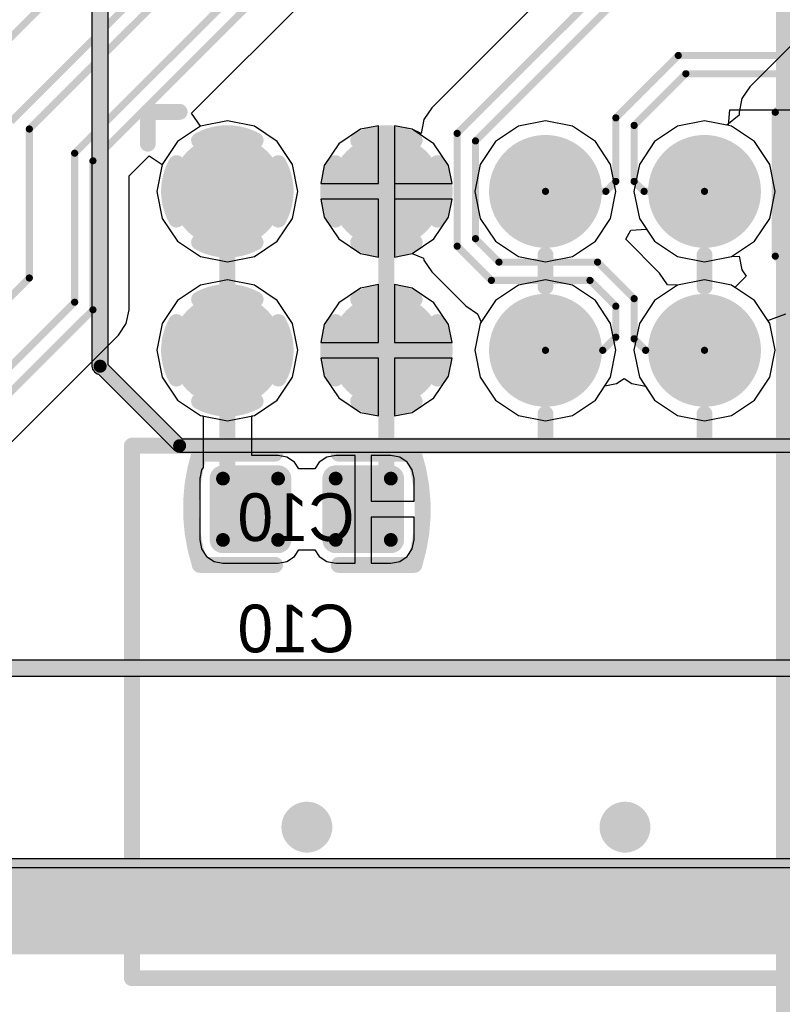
# Model space of a CAD drawing. Header units: millimetres. Extents: x 1.4 to 10.4, y 0 to 10.9.
# Tile 10 of 177: x 5.669 to 6.149, y 1.814 to 2.433. Entities that reach past the tile are written whole.
import ezdxf

# ---------------------------------------------------------------- set-up
doc = ezdxf.new("R2010")
doc.units = ezdxf.units.MM
doc.header["$MEASUREMENT"] = 0
for name, color, linetype in [('BottomLayer', 5, 'Continuous'), ('BottomOverlay', 54, 'Continuous'), ('BottomPaste', 16, 'Continuous'), ('BottomSolder', 6, 'Continuous'), ('DrillDrawing', 1, 'Continuous'), ('DrillGuide', 244, 'Continuous'), ('InternalPlane1', 76, 'Continuous'), ('InternalPlane2', 16, 'Continuous'), ('KeepOutLayer', 6, 'Continuous'), ('Mechanical1', 6, 'Continuous'), ('Mechanical2', 216, 'Continuous'), ('Mechanical32', 56, 'Continuous'), ('MultiLayer', 9, 'Continuous'), ('TopLayer', 1, 'Continuous'), ('TopOverlay', 2, 'Continuous'), ('TopSolder', 216, 'Continuous')]:
    doc.layers.add(name, color=color, linetype=linetype)

msp = doc.modelspace()

# ---------------------------------------------------------------- linework, layer by layer
at = {"layer": 'BottomLayer'}
for p, q in [((6.01896, 2.46804), (5.92846, 2.37754)), ((5.92846, 2.37754), (5.92354, 2.37018)), ((6.11501, 2.36636), (6.11599, 2.37631)), ((6.11599, 2.37631), (6.18401, 2.37631)), ((5.8, 2.36935), (5.78303, 2.36597)), ((5.81697, 2.36597), (5.8, 2.36935)), ((5.92354, 2.37018), (5.92181, 2.3615)), ((6.11697, 2.36597), (6.11501, 2.36636)), ((5.78303, 2.36597), (5.76864, 2.35636)), ((5.83136, 2.35636), (5.81697, 2.36597)), ((5.88381, 2.36409), (5.87008, 2.35492)), ((5.895, 2.36631), (5.88381, 2.36409)), ((5.895, 2.33), (5.895, 2.36631)), ((5.91619, 2.36409), (5.905, 2.36631)), ((5.905, 2.36631), (5.905, 2.325)), ((5.92181, 2.3615), (5.91619, 2.36409)), ((5.91619, 2.36409), (5.91619, 2.36409)), ((5.91619, 2.36409), (5.91619, 2.36409)), ((5.92181, 2.3615), (5.92181, 2.3615)), ((6.13136, 2.35636), (6.11697, 2.36597)), ((5.76864, 2.35636), (5.75903, 2.34197)), ((5.84097, 2.34197), (5.83136, 2.35636)), ((5.87008, 2.35492), (5.86091, 2.34119)), ((6.14097, 2.34197), (6.13136, 2.35636)), ((5.75903, 2.34197), (5.75565, 2.325)), ((5.84435, 2.325), (5.84097, 2.34197)), ((6.14435, 2.325), (6.14097, 2.34197)), ((5.86091, 2.34119), (5.85869, 2.33)), ((5.85869, 2.33), (5.895, 2.33)), ((5.75565, 2.325), (5.75903, 2.30803)), ((5.84097, 2.30803), (5.84435, 2.325)), ((5.905, 2.325), (5.905, 2.28369)), ((6.14097, 2.30803), (6.14435, 2.325)), ((5.895, 2.32), (5.85869, 2.32)), ((5.85869, 2.32), (5.86091, 2.30881)), ((5.895, 2.28369), (5.895, 2.32)), ((5.75903, 2.30803), (5.76864, 2.29364)), ((5.83136, 2.29364), (5.84097, 2.30803)), ((5.86091, 2.30881), (5.87008, 2.29508)), ((6.13136, 2.29364), (6.14097, 2.30803)), ((6.0505, 2.29484), (6.05362, 2.30068)), ((6.05362, 2.30068), (6.06361, 2.30117)), ((6.06361, 2.30117), (6.06864, 2.29364)), ((5.76864, 2.29364), (5.78303, 2.28403)), ((5.81697, 2.28403), (5.83136, 2.29364)), ((5.87008, 2.29508), (5.88381, 2.28591)), ((6.07179, 2.27355), (6.0505, 2.29484)), ((6.06864, 2.29364), (6.08303, 2.28403)), ((6.11697, 2.28403), (6.13136, 2.29364)), ((5.88381, 2.28591), (5.895, 2.28369)), ((5.905, 2.28369), (5.91619, 2.28591)), ((5.91619, 2.28591), (5.92331, 2.28296)), ((5.78303, 2.28403), (5.8, 2.28065)), ((5.8, 2.28065), (5.81697, 2.28403)), ((5.92331, 2.28296), (5.92354, 2.28182)), ((5.92354, 2.28182), (5.92846, 2.27446)), ((6.08303, 2.28403), (6.1, 2.28065)), ((6.1, 2.28065), (6.11697, 2.28403)), ((5.92846, 2.27446), (5.94996, 2.25296)), ((6.07671, 2.2662), (6.07179, 2.27355)), ((6.07179, 2.27355), (6.07179, 2.27355)), ((5.8, 2.26935), (5.78303, 2.26597)), ((5.81697, 2.26597), (5.8, 2.26935)), ((6.1, 2.26935), (6.08303, 2.26597)), ((6.11697, 2.26597), (6.1, 2.26935)), ((5.78303, 2.26597), (5.76864, 2.25636)), ((5.83136, 2.25636), (5.81697, 2.26597)), ((5.88381, 2.26409), (5.87008, 2.25492)), ((5.895, 2.26631), (5.88381, 2.26409)), ((5.895, 2.23), (5.895, 2.26631)), ((5.91619, 2.26409), (5.905, 2.26631)), ((5.905, 2.26631), (5.905, 2.23)), ((5.92992, 2.25492), (5.91619, 2.26409)), ((6.08303, 2.26597), (6.07671, 2.2662)), ((6.07671, 2.2662), (6.07671, 2.2662)), ((6.08303, 2.26597), (6.08303, 2.26597)), ((6.08303, 2.26597), (6.08303, 2.26597)), ((6.13136, 2.25636), (6.11697, 2.26597)), ((5.76864, 2.25636), (5.75903, 2.24197)), ((5.84097, 2.24197), (5.83136, 2.25636)), ((5.87008, 2.25492), (5.86091, 2.24119)), ((5.93909, 2.24119), (5.92992, 2.25492)), ((6.14097, 2.24197), (6.13136, 2.25636)), ((5.94996, 2.25296), (5.94996, 2.25296)), ((5.94996, 2.25296), (5.95732, 2.24804)), ((5.95732, 2.24804), (5.95952, 2.24271)), ((5.95952, 2.24271), (5.95903, 2.24197)), ((5.75903, 2.24197), (5.75565, 2.225)), ((5.84435, 2.225), (5.84097, 2.24197)), ((5.86091, 2.24119), (5.85869, 2.23)), ((5.94131, 2.23), (5.93909, 2.24119)), ((5.95903, 2.24197), (5.95565, 2.225)), ((6.14435, 2.225), (6.14097, 2.24197)), ((5.75565, 2.225), (5.75903, 2.20803)), ((5.84097, 2.20803), (5.84435, 2.225)), ((5.85869, 2.23), (5.895, 2.23)), ((5.905, 2.23), (5.94131, 2.23)), ((5.95565, 2.225), (5.95903, 2.20803)), ((6.14097, 2.20803), (6.14435, 2.225)), ((5.895, 2.22), (5.85869, 2.22)), ((5.85869, 2.22), (5.86091, 2.20881)), ((5.895, 2.18369), (5.895, 2.22)), ((5.94131, 2.22), (5.905, 2.22)), ((5.905, 2.22), (5.905, 2.18369)), ((5.93909, 2.20881), (5.94131, 2.22)), ((5.75903, 2.20803), (5.76864, 2.19364)), ((5.83136, 2.19364), (5.84097, 2.20803)), ((5.86091, 2.20881), (5.87008, 2.19508)), ((5.92992, 2.19508), (5.93909, 2.20881)), ((5.95903, 2.20803), (5.96864, 2.19364)), ((6.04468, 2.20404), (6.0495, 2.20726)), ((6.0495, 2.20726), (6.05432, 2.20404)), ((6.13136, 2.19364), (6.14097, 2.20803)), ((6.03136, 2.19364), (6.03733, 2.20258)), ((6.03733, 2.20258), (6.04468, 2.20404)), ((6.05432, 2.20404), (6.06282, 2.20235)), ((6.06282, 2.20235), (6.06864, 2.19364)), ((5.76864, 2.19364), (5.78303, 2.18403)), ((5.81697, 2.18403), (5.83136, 2.19364)), ((5.87008, 2.19508), (5.88381, 2.18591)), ((5.91619, 2.18591), (5.92992, 2.19508)), ((5.96864, 2.19364), (5.98303, 2.18403)), ((6.01697, 2.18403), (6.03136, 2.19364)), ((6.06864, 2.19364), (6.08303, 2.18403)), ((6.11697, 2.18403), (6.13136, 2.19364)), ((5.78303, 2.18403), (5.78471, 2.18369)), ((5.78471, 2.18369), (5.78471, 2.15132)), ((5.81529, 2.18369), (5.81697, 2.18403)), ((5.81529, 2.1589), (5.81529, 2.18369)), ((5.88381, 2.18591), (5.895, 2.18369)), ((5.905, 2.18369), (5.91619, 2.18591)), ((5.98303, 2.18403), (6, 2.18065)), ((6, 2.18065), (6.01697, 2.18403)), ((6.08303, 2.18403), (6.1, 2.18065)), ((6.1, 2.18065), (6.11697, 2.18403)), ((5.83189, 2.1589), (5.81529, 2.1589)), ((5.83748, 2.15779), (5.83189, 2.1589)), ((5.84222, 2.15462), (5.83748, 2.15779)), ((5.86252, 2.15779), (5.85778, 2.15462)), ((5.86811, 2.1589), (5.86252, 2.15779)), ((5.88043, 2.1589), (5.86811, 2.1589)), ((5.88043, 2.125), (5.88043, 2.1589)), ((5.90276, 2.1589), (5.89043, 2.1589)), ((5.89043, 2.1589), (5.89043, 2.13)), ((5.90835, 2.15779), (5.90276, 2.1589)), ((5.91309, 2.15462), (5.90835, 2.15779)), ((5.78374, 2.14988), (5.78263, 2.14429)), ((5.78471, 2.15132), (5.78374, 2.14988)), ((5.845, 2.15047), (5.84222, 2.15462)), ((5.855, 2.15047), (5.845, 2.15047)), ((5.85778, 2.15462), (5.855, 2.15047)), ((5.91626, 2.14988), (5.91309, 2.15462)), ((5.91737, 2.14429), (5.91626, 2.14988)), ((5.78263, 2.14429), (5.78263, 2.10571)), ((5.91737, 2.13), (5.91737, 2.14429)), ((5.88043, 2.0911), (5.88043, 2.125)), ((5.89043, 2.13), (5.91737, 2.13)), ((5.91737, 2.12), (5.89043, 2.12)), ((5.89043, 2.12), (5.89043, 2.0911)), ((5.91737, 2.10571), (5.91737, 2.12)), ((5.78263, 2.10571), (5.78374, 2.10012)), ((5.78374, 2.10012), (5.78691, 2.09538)), ((5.91309, 2.09538), (5.91626, 2.10012)), ((5.91626, 2.10012), (5.91737, 2.10571)), ((5.78691, 2.09538), (5.79165, 2.09221)), ((5.83748, 2.09221), (5.84222, 2.09538)), ((5.84222, 2.09538), (5.845, 2.09953)), ((5.845, 2.09953), (5.855, 2.09953)), ((5.855, 2.09953), (5.85778, 2.09538)), ((5.85778, 2.09538), (5.86252, 2.09221)), ((5.90835, 2.09221), (5.91309, 2.09538)), ((5.79165, 2.09221), (5.79724, 2.0911)), ((5.79724, 2.0911), (5.83189, 2.0911)), ((5.83189, 2.0911), (5.83748, 2.09221)), ((5.86252, 2.09221), (5.86811, 2.0911)), ((5.86811, 2.0911), (5.88043, 2.0911)), ((5.89043, 2.0911), (5.90276, 2.0911)), ((5.90276, 2.0911), (5.90835, 2.09221)), ((9.97559, 1.89941), (3.02441, 1.89941))]:
    msp.add_line(p, q, dxfattribs=at)
for points, const_width in [([(5.9445, 2.3615), (6.035, 2.452)], 0.0045), ([(5.956, 2.35674), (6.03976, 2.4405)], 0.0045), ([(6.04425, 2.37125), (6.0835, 2.4105)], 0.0045), ([(6.0835, 2.4105), (6.7545, 2.4105)], 0.0045), ([(6.05575, 2.36649), (6.08826, 2.399)], 0.0045), ([(6.08826, 2.399), (6.75926, 2.399)], 0.0045), ([(6.04425, 2.33125), (6.04425, 2.37125)], 0.0045), ([(6.05575, 2.33125), (6.05575, 2.36649)], 0.0045), ([(5.9445, 2.2905), (5.9445, 2.3615)], 0.0045), ([(5.956, 2.29526), (5.956, 2.35674)], 0.0045), ([(6.038, 2.325), (6.04425, 2.33125)], 0.0045), ([(6.05575, 2.33125), (6.062, 2.325)], 0.0045), ([(6, 2.325), (6.038, 2.325)], 0.0045), ([(6.062, 2.325), (6.1, 2.325)], 0.0045), ([(5.9445, 2.2905), (5.966, 2.269)], 0.0045), ([(5.956, 2.29526), (5.97076, 2.2805)], 0.0045), ([(5.97076, 2.2805), (6.03276, 2.2805)], 0.0045), ([(6.03276, 2.2805), (6.05575, 2.25751)], 0.0045), ([(5.966, 2.269), (6.028, 2.269)], 0.0045), ([(6.028, 2.269), (6.04425, 2.25275)], 0.0045), ([(6.04425, 2.23325), (6.04425, 2.25275)], 0.0045), ([(6.05575, 2.23225), (6.05575, 2.25751)], 0.0045), ([(6.036, 2.225), (6.04425, 2.23325)], 0.0045), ([(6.05575, 2.23225), (6.063, 2.225)], 0.0045), ([(5.8, 2.13957), (5.8, 2.225)], 0.01), ([(5.9, 2.13957), (5.9, 2.225)], 0.01), ([(6, 2.225), (6.036, 2.225)], 0.0045), ([(6.063, 2.225), (6.1, 2.225)], 0.0045), ([(5.8, 2.13957), (5.81457, 2.125)], 0.01), ([(5.88543, 2.125), (5.9, 2.13957)], 0.01)]:
    msp.add_lwpolyline(points, dxfattribs=dict(at, const_width=const_width))
for points, const_width in [([(6.08237, 2.4105, 1), (6.08462, 2.4105, 1)], 0.00225), ([(6.08237, 2.4105, 1), (6.08462, 2.4105, 1)], 0.00225), ([(6.08714, 2.399, 1), (6.08939, 2.399, 1)], 0.00225), ([(6.08714, 2.399, 1), (6.08939, 2.399, 1)], 0.00225), ([(6.04312, 2.37125, 1), (6.04537, 2.37125, 1)], 0.00225), ([(6.04312, 2.37125, 1), (6.04537, 2.37125, 1)], 0.00225), ([(6.05462, 2.36649, 1), (6.05687, 2.36649, 1)], 0.00225), ([(6.05462, 2.36649, 1), (6.05687, 2.36649, 1)], 0.00225), ([(5.94337, 2.3615, 1), (5.94562, 2.3615, 1)], 0.00225), ([(5.94337, 2.3615, 1), (5.94562, 2.3615, 1)], 0.00225), ([(5.78425, 2.325, 1), (5.81575, 2.325, 1)], 0.0315), ([(5.88425, 2.325, 1), (5.91575, 2.325, 1)], 0.0315), ([(5.95488, 2.35674, 1), (5.95712, 2.35674, 1)], 0.00225), ([(5.95488, 2.35674, 1), (5.95712, 2.35674, 1)], 0.00225), ([(5.98425, 2.325, 1), (6.01575, 2.325, 1)], 0.0315), ([(6.08425, 2.325, 1), (6.11575, 2.325, 1)], 0.0315), ([(6.04312, 2.33125, 1), (6.04537, 2.33125, 1)], 0.00225), ([(6.04312, 2.33125, 1), (6.04537, 2.33125, 1)], 0.00225), ([(6.05462, 2.33125, 1), (6.05687, 2.33125, 1)], 0.00225), ([(6.05462, 2.33125, 1), (6.05687, 2.33125, 1)], 0.00225), ([(5.99887, 2.325, 1), (6.00113, 2.325, 1)], 0.00225), ([(6.03688, 2.325, 1), (6.03913, 2.325, 1)], 0.00225), ([(6.03688, 2.325, 1), (6.03913, 2.325, 1)], 0.00225), ([(6.06088, 2.325, 1), (6.06313, 2.325, 1)], 0.00225), ([(6.06088, 2.325, 1), (6.06313, 2.325, 1)], 0.00225), ([(6.09887, 2.325, 1), (6.10112, 2.325, 1)], 0.00225), ([(5.94337, 2.2905, 1), (5.94562, 2.2905, 1)], 0.00225), ([(5.94337, 2.2905, 1), (5.94562, 2.2905, 1)], 0.00225), ([(5.95488, 2.29526, 1), (5.95712, 2.29526, 1)], 0.00225), ([(5.95488, 2.29526, 1), (5.95712, 2.29526, 1)], 0.00225), ([(5.96964, 2.2805, 1), (5.97189, 2.2805, 1)], 0.00225), ([(5.96964, 2.2805, 1), (5.97189, 2.2805, 1)], 0.00225), ([(6.03164, 2.2805, 1), (6.03389, 2.2805, 1)], 0.00225), ([(6.03164, 2.2805, 1), (6.03389, 2.2805, 1)], 0.00225), ([(5.96488, 2.269, 1), (5.96713, 2.269, 1)], 0.00225), ([(5.96488, 2.269, 1), (5.96713, 2.269, 1)], 0.00225), ([(6.02688, 2.269, 1), (6.02912, 2.269, 1)], 0.00225), ([(6.02688, 2.269, 1), (6.02912, 2.269, 1)], 0.00225), ([(5.78425, 2.225, 1), (5.81575, 2.225, 1)], 0.0315), ([(5.88425, 2.225, 1), (5.91575, 2.225, 1)], 0.0315), ([(5.98425, 2.225, 1), (6.01575, 2.225, 1)], 0.0315), ([(6.04312, 2.25275, 1), (6.04537, 2.25275, 1)], 0.00225), ([(6.04312, 2.25275, 1), (6.04537, 2.25275, 1)], 0.00225), ([(6.05462, 2.25751, 1), (6.05687, 2.25751, 1)], 0.00225), ([(6.05462, 2.25751, 1), (6.05687, 2.25751, 1)], 0.00225), ([(6.08425, 2.225, 1), (6.11575, 2.225, 1)], 0.0315), ([(6.04312, 2.23325, 1), (6.04537, 2.23325, 1)], 0.00225), ([(6.04312, 2.23325, 1), (6.04537, 2.23325, 1)], 0.00225), ([(6.05462, 2.23225, 1), (6.05687, 2.23225, 1)], 0.00225), ([(6.05462, 2.23225, 1), (6.05687, 2.23225, 1)], 0.00225), ([(5.7975, 2.225, 1), (5.8025, 2.225, 1)], 0.005), ([(5.8975, 2.225, 1), (5.9025, 2.225, 1)], 0.005), ([(5.99887, 2.225, 1), (6.00113, 2.225, 1)], 0.00225), ([(6.03488, 2.225, 1), (6.03712, 2.225, 1)], 0.00225), ([(6.03488, 2.225, 1), (6.03712, 2.225, 1)], 0.00225), ([(6.06187, 2.225, 1), (6.06412, 2.225, 1)], 0.00225), ([(6.06187, 2.225, 1), (6.06412, 2.225, 1)], 0.00225), ([(6.09887, 2.225, 1), (6.10112, 2.225, 1)], 0.00225), ([(5.79508, 2.14429, 1), (5.79941, 2.14429, 1)], 0.00433), ([(5.7975, 2.13957, 1), (5.8025, 2.13957, 1)], 0.005), ([(5.7975, 2.13957, 1), (5.8025, 2.13957, 1)], 0.005), ([(5.82972, 2.14429, 1), (5.83405, 2.14429, 1)], 0.00433), ([(5.86594, 2.14429, 1), (5.87028, 2.14429, 1)], 0.00433), ([(5.8975, 2.13957, 1), (5.9025, 2.13957, 1)], 0.005), ([(5.8975, 2.13957, 1), (5.9025, 2.13957, 1)], 0.005), ([(5.90059, 2.14429, 1), (5.90492, 2.14429, 1)], 0.00433), ([(5.81207, 2.125, 1), (5.81707, 2.125, 1)], 0.005), ([(5.88293, 2.125, 1), (5.88793, 2.125, 1)], 0.005), ([(5.79508, 2.10571, 1), (5.79941, 2.10571, 1)], 0.00433), ([(5.82972, 2.10571, 1), (5.83405, 2.10571, 1)], 0.00433), ([(5.86594, 2.10571, 1), (5.87028, 2.10571, 1)], 0.00433), ([(5.90059, 2.10571, 1), (5.90492, 2.10571, 1)], 0.00433), ([(5.844, 1.925, 1), (5.856, 1.925, 1)], 0.012), ([(6.044, 1.925, 1), (6.056, 1.925, 1)], 0.012)]:
    msp.add_lwpolyline(points, format="xyb", close=True, dxfattribs=dict(at, const_width=const_width))
for points in [[(5.79291, 2.10571), (5.83622, 2.10571), (5.79291, 2.14429), (5.83622, 2.14429)], [(5.79724, 2.10138), (5.83189, 2.10138), (5.79724, 2.14862), (5.83189, 2.14862)], [(5.86378, 2.10571), (5.90709, 2.10571), (5.86378, 2.14429), (5.90709, 2.14429)], [(5.86811, 2.10138), (5.90276, 2.10138), (5.86811, 2.14862), (5.90276, 2.14862)]]:
    msp.add_solid(points, dxfattribs=at)
at = {"layer": 'BottomOverlay', "const_width": 0.01}
for points in [[(5.78267, 2.09024, -0.154963), (5.78239, 2.15985)], [(5.91733, 2.15976, -0.154963), (5.9176, 2.09015)]]:
    msp.add_lwpolyline(points, format="xyb", dxfattribs=at)
for points in [[(5.78239, 2.16), (5.83, 2.16)], [(5.87, 2.16), (5.91733, 2.16)], [(5.78267, 2.09), (5.83, 2.09)], [(5.87, 2.09), (5.9176, 2.09)]]:
    msp.add_lwpolyline(points, dxfattribs=at)
at = {"layer": 'BottomOverlay', "const_width": 0.005}
for points in [[(5.77989, 2.16, 1), (5.78489, 2.16, 1)], [(5.77989, 2.15985, 1), (5.78489, 2.15985, 1)], [(5.8275, 2.16, 1), (5.8325, 2.16, 1)], [(5.8675, 2.16, 1), (5.8725, 2.16, 1)], [(5.91483, 2.16, 1), (5.91983, 2.16, 1)], [(5.91483, 2.15976, 1), (5.91983, 2.15976, 1)], [(5.78017, 2.09024, 1), (5.78517, 2.09024, 1)], [(5.78017, 2.09, 1), (5.78517, 2.09, 1)], [(5.8275, 2.09, 1), (5.8325, 2.09, 1)], [(5.8675, 2.09, 1), (5.8725, 2.09, 1)], [(5.9151, 2.09015, 1), (5.9201, 2.09015, 1)], [(5.9151, 2.09, 1), (5.9201, 2.09, 1)]]:
    msp.add_lwpolyline(points, format="xyb", close=True, dxfattribs=at)
at = {"layer": 'BottomPaste', "const_width": 0.00433}
for points in [[(5.79508, 2.14429, 1), (5.79941, 2.14429, 1)], [(5.82972, 2.14429, 1), (5.83405, 2.14429, 1)], [(5.86594, 2.14429, 1), (5.87028, 2.14429, 1)], [(5.90059, 2.14429, 1), (5.90492, 2.14429, 1)], [(5.79508, 2.10571, 1), (5.79941, 2.10571, 1)], [(5.82972, 2.10571, 1), (5.83405, 2.10571, 1)], [(5.86594, 2.10571, 1), (5.87028, 2.10571, 1)], [(5.90059, 2.10571, 1), (5.90492, 2.10571, 1)]]:
    msp.add_lwpolyline(points, format="xyb", close=True, dxfattribs=at)
at = {"layer": 'BottomPaste'}
for points in [[(5.79291, 2.10571), (5.83622, 2.10571), (5.79291, 2.14429), (5.83622, 2.14429)], [(5.79724, 2.10138), (5.83189, 2.10138), (5.79724, 2.14862), (5.83189, 2.14862)], [(5.86378, 2.10571), (5.90709, 2.10571), (5.86378, 2.14429), (5.90709, 2.14429)], [(5.86811, 2.10138), (5.90276, 2.10138), (5.86811, 2.14862), (5.90276, 2.14862)]]:
    msp.add_solid(points, dxfattribs=at)
at = {"layer": 'BottomSolder'}
for points, const_width in [([(5.78225, 2.325, 1), (5.81775, 2.325, 1)], 0.0355), ([(5.88225, 2.325, 1), (5.91775, 2.325, 1)], 0.0355), ([(5.98225, 2.325, 1), (6.01775, 2.325, 1)], 0.0355), ([(6.08225, 2.325, 1), (6.11775, 2.325, 1)], 0.0355), ([(5.78225, 2.225, 1), (5.81775, 2.225, 1)], 0.0355), ([(5.88225, 2.225, 1), (5.91775, 2.225, 1)], 0.0355), ([(5.98225, 2.225, 1), (6.01775, 2.225, 1)], 0.0355), ([(6.08225, 2.225, 1), (6.11775, 2.225, 1)], 0.0355), ([(5.79308, 2.14429, 1), (5.80141, 2.14429, 1)], 0.00833), ([(5.82772, 2.14429, 1), (5.83605, 2.14429, 1)], 0.00833), ([(5.86394, 2.14429, 1), (5.87228, 2.14429, 1)], 0.00833), ([(5.89859, 2.14429, 1), (5.90692, 2.14429, 1)], 0.00833), ([(5.79308, 2.10571, 1), (5.80141, 2.10571, 1)], 0.00833), ([(5.82772, 2.10571, 1), (5.83605, 2.10571, 1)], 0.00833), ([(5.86394, 2.10571, 1), (5.87228, 2.10571, 1)], 0.00833), ([(5.89859, 2.10571, 1), (5.90692, 2.10571, 1)], 0.00833)]:
    msp.add_lwpolyline(points, format="xyb", close=True, dxfattribs=dict(at, const_width=const_width))
for points in [[(5.79724, 2.09738), (5.83189, 2.09738), (5.79724, 2.15262), (5.83189, 2.15262)], [(5.86811, 2.09738), (5.90276, 2.09738), (5.86811, 2.15262), (5.90276, 2.15262)], [(5.78891, 2.10571), (5.84022, 2.10571), (5.78891, 2.14429), (5.84022, 2.14429)], [(5.85978, 2.10571), (5.91109, 2.10571), (5.85978, 2.14429), (5.91109, 2.14429)]]:
    msp.add_solid(points, dxfattribs=at)
at = {"layer": 'DrillDrawing', "const_width": 0.006}
for points in [[(5.847, 1.925, 1), (5.853, 1.925, 1)], [(6.047, 1.925, 1), (6.053, 1.925, 1)]]:
    msp.add_lwpolyline(points, format="xyb", close=True, dxfattribs=at)
at = {"layer": 'DrillGuide', "const_width": 0.006}
for points in [[(5.847, 1.925, 1), (5.853, 1.925, 1)], [(6.047, 1.925, 1), (6.053, 1.925, 1)]]:
    msp.add_lwpolyline(points, format="xyb", close=True, dxfattribs=at)
at = {"layer": 'InternalPlane1'}
msp.add_line((9.96991, 1.90509), (3.03009, 1.90509), dxfattribs=at)
at = {"layer": 'InternalPlane1', "const_width": 0.01}
for points in [[(5.88223, 2.35706, -0.258618), (5.91777, 2.35706)], [(5.86794, 2.30723, -0.258618), (5.86794, 2.34277)], [(5.93206, 2.34277, -0.258618), (5.93206, 2.30723)], [(5.91777, 2.29294, -0.258618), (5.88223, 2.29294)], [(5.88223, 2.25706, -0.258618), (5.91777, 2.25706)], [(5.86794, 2.20723, -0.258618), (5.86794, 2.24277)], [(5.93206, 2.24277, -0.258618), (5.93206, 2.20723)], [(5.91777, 2.19294, -0.258618), (5.88223, 2.19294)]]:
    msp.add_lwpolyline(points, format="xyb", dxfattribs=at)
at = {"layer": 'InternalPlane1'}
for points, const_width in [([(5.87973, 2.35706, 1), (5.88473, 2.35706, 1)], 0.005), ([(5.91527, 2.35706, 1), (5.92027, 2.35706, 1)], 0.005), ([(5.78417, 2.325, 1), (5.81583, 2.325, 1)], 0.03165), ([(5.98417, 2.325, 1), (6.01583, 2.325, 1)], 0.03165), ([(6.08417, 2.325, 1), (6.11583, 2.325, 1)], 0.03165), ([(5.86544, 2.34277, 1), (5.87044, 2.34277, 1)], 0.005), ([(5.92956, 2.34277, 1), (5.93456, 2.34277, 1)], 0.005), ([(5.86544, 2.30723, 1), (5.87044, 2.30723, 1)], 0.005), ([(5.92956, 2.30723, 1), (5.93456, 2.30723, 1)], 0.005), ([(5.87973, 2.29294, 1), (5.88473, 2.29294, 1)], 0.005), ([(5.91527, 2.29294, 1), (5.92027, 2.29294, 1)], 0.005), ([(5.87973, 2.25706, 1), (5.88473, 2.25706, 1)], 0.005), ([(5.91527, 2.25706, 1), (5.92027, 2.25706, 1)], 0.005), ([(5.78417, 2.225, 1), (5.81583, 2.225, 1)], 0.03165), ([(5.98417, 2.225, 1), (6.01583, 2.225, 1)], 0.03165), ([(6.08417, 2.225, 1), (6.11583, 2.225, 1)], 0.03165), ([(5.86544, 2.24277, 1), (5.87044, 2.24277, 1)], 0.005), ([(5.92956, 2.24277, 1), (5.93456, 2.24277, 1)], 0.005), ([(5.86544, 2.20723, 1), (5.87044, 2.20723, 1)], 0.005), ([(5.92956, 2.20723, 1), (5.93456, 2.20723, 1)], 0.005), ([(5.87973, 2.19294, 1), (5.88473, 2.19294, 1)], 0.005), ([(5.91527, 2.19294, 1), (5.92027, 2.19294, 1)], 0.005)]:
    msp.add_lwpolyline(points, format="xyb", close=True, dxfattribs=dict(at, const_width=const_width))
at = {"layer": 'InternalPlane1', "const_width": 0.06}
msp.add_lwpolyline([(3, 1.875), (10, 1.875)], dxfattribs=at)
at = {"layer": 'InternalPlane2'}
for p, q in [((5.7251, 2.21581), (5.7251, 2.795)), ((5.7149, 2.79289), (5.7149, 2.215)), ((5.7149, 2.215), (5.71529, 2.21305)), ((5.71529, 2.21305), (5.7164, 2.2114)), ((5.77173, 2.16917), (5.7251, 2.21581)), ((5.7164, 2.2114), (5.71805, 2.21029)), ((5.71805, 2.21029), (5.71899, 2.2101)), ((5.71899, 2.2101), (5.76705, 2.16205)), ((9.02827, 2.16917), (5.77173, 2.16917)), ((5.76705, 2.16205), (5.76705, 2.16205)), ((5.76705, 2.16205), (5.7684, 2.16114)), ((5.7684, 2.16114), (5.77, 2.16083)), ((5.77, 2.16083), (5.77, 2.16083)), ((5.77, 2.16083), (9.03, 2.16083)), ((9.17789, 2.0301), (5.55211, 2.0301)), ((5.55, 2.0199), (9.18, 2.0199)), ((9.96991, 1.90509), (3.9451, 1.90509))]:
    msp.add_line(p, q, dxfattribs=at)
for points, const_width in [([(5.72, 2.215), (5.72, 2.795)], 0.01), ([(5.72, 2.215), (5.77, 2.165)], 0.00819), ([(5.77, 2.165), (9.03, 2.165)], 0.00819), ([(5.55, 2.025), (9.18, 2.025)], 0.01), ([(3, 1.875), (10, 1.875)], 0.06)]:
    msp.add_lwpolyline(points, dxfattribs=dict(at, const_width=const_width))
at = {"layer": 'InternalPlane2', "const_width": 0.01}
for points in [[(5.78223, 2.35706, -0.258618), (5.81777, 2.35706)], [(5.76794, 2.30723, -0.258618), (5.76794, 2.34277)], [(5.83206, 2.34277, -0.258618), (5.83206, 2.30723)], [(5.81777, 2.29294, -0.258618), (5.78223, 2.29294)], [(5.78223, 2.25706, -0.258618), (5.81777, 2.25706)], [(5.76794, 2.20723, -0.258618), (5.76794, 2.24277)], [(5.83206, 2.24277, -0.258618), (5.83206, 2.20723)], [(5.81777, 2.19294, -0.258618), (5.78223, 2.19294)]]:
    msp.add_lwpolyline(points, format="xyb", dxfattribs=at)
at = {"layer": 'InternalPlane2'}
for points, const_width in [([(5.77973, 2.35706, 1), (5.78473, 2.35706, 1)], 0.005), ([(5.81527, 2.35706, 1), (5.82027, 2.35706, 1)], 0.005), ([(5.88417, 2.325, 1), (5.91583, 2.325, 1)], 0.03165), ([(5.98417, 2.325, 1), (6.01583, 2.325, 1)], 0.03165), ([(6.08417, 2.325, 1), (6.11583, 2.325, 1)], 0.03165), ([(5.76544, 2.34277, 1), (5.77044, 2.34277, 1)], 0.005), ([(5.82956, 2.34277, 1), (5.83456, 2.34277, 1)], 0.005), ([(5.76544, 2.30723, 1), (5.77044, 2.30723, 1)], 0.005), ([(5.82956, 2.30723, 1), (5.83456, 2.30723, 1)], 0.005), ([(5.77973, 2.29294, 1), (5.78473, 2.29294, 1)], 0.005), ([(5.81527, 2.29294, 1), (5.82027, 2.29294, 1)], 0.005), ([(5.77973, 2.25706, 1), (5.78473, 2.25706, 1)], 0.005), ([(5.81527, 2.25706, 1), (5.82027, 2.25706, 1)], 0.005), ([(5.88417, 2.225, 1), (5.91583, 2.225, 1)], 0.03165), ([(5.98417, 2.225, 1), (6.01583, 2.225, 1)], 0.03165), ([(6.08417, 2.225, 1), (6.11583, 2.225, 1)], 0.03165), ([(5.76544, 2.24277, 1), (5.77044, 2.24277, 1)], 0.005), ([(5.82956, 2.24277, 1), (5.83456, 2.24277, 1)], 0.005), ([(5.7175, 2.215, 1), (5.7225, 2.215, 1)], 0.005), ([(5.71795, 2.215, 1), (5.72205, 2.215, 1)], 0.00409), ([(5.76544, 2.20723, 1), (5.77044, 2.20723, 1)], 0.005), ([(5.82956, 2.20723, 1), (5.83456, 2.20723, 1)], 0.005), ([(5.77973, 2.19294, 1), (5.78473, 2.19294, 1)], 0.005), ([(5.81527, 2.19294, 1), (5.82027, 2.19294, 1)], 0.005), ([(5.76795, 2.165, 1), (5.77205, 2.165, 1)], 0.00409), ([(5.76795, 2.165, 1), (5.77205, 2.165, 1)], 0.00409), ([(5.842, 1.925, 1), (5.858, 1.925, 1)], 0.016), ([(6.042, 1.925, 1), (6.058, 1.925, 1)], 0.016)]:
    msp.add_lwpolyline(points, format="xyb", close=True, dxfattribs=dict(at, const_width=const_width))
at = {"layer": 'KeepOutLayer', "const_width": 0.00787}
msp.add_lwpolyline([(3, 1.875), (10, 1.875)], dxfattribs=at)
at = {"layer": 'Mechanical1', "const_width": 0.00819}
msp.add_lwpolyline([(3, 1.875), (10, 1.875)], dxfattribs=at)
at = {"layer": 'Mechanical2'}
for points, const_width in [([(6.15, 1.465), (6.15, 2.89289)], 0.01), ([(3, 1.875), (10, 1.875)], 0.00819)]:
    msp.add_lwpolyline(points, dxfattribs=dict(at, const_width=const_width))
at = {"layer": 'MultiLayer', "const_width": 0.012}
for points in [[(5.844, 1.925, 1), (5.856, 1.925, 1)], [(6.044, 1.925, 1), (6.056, 1.925, 1)]]:
    msp.add_lwpolyline(points, format="xyb", close=True, dxfattribs=at)
at = {"layer": 'TopLayer'}
for p, q in [((5.77754, 2.37419), (5.87066, 2.46731)), ((6.19573, 2.45808), (6.12846, 2.3908)), ((6.12846, 2.3908), (6.12354, 2.38344)), ((6.12354, 2.38344), (6.12181, 2.37476)), ((5.78303, 2.36597), (5.77754, 2.37419)), ((6.12181, 2.37289), (6.11408, 2.36655)), ((6.12181, 2.37476), (6.12181, 2.37476)), ((6.12181, 2.37476), (6.12181, 2.37289)), ((5.8, 2.36935), (5.78303, 2.36597)), ((5.81697, 2.36597), (5.8, 2.36935)), ((6, 2.36935), (5.98303, 2.36597)), ((6.01697, 2.36597), (6, 2.36935)), ((6.1, 2.36935), (6.08303, 2.36597)), ((6.11408, 2.36655), (6.1, 2.36935)), ((5.83136, 2.35636), (5.81697, 2.36597)), ((5.88381, 2.36409), (5.87008, 2.35492)), ((5.895, 2.36631), (5.88381, 2.36409)), ((5.895, 2.33), (5.895, 2.36631)), ((5.91619, 2.36409), (5.905, 2.36631)), ((5.905, 2.36631), (5.905, 2.33)), ((5.92992, 2.35492), (5.91619, 2.36409)), ((5.98303, 2.36597), (5.96864, 2.35636)), ((6.03136, 2.35636), (6.01697, 2.36597)), ((6.08303, 2.36597), (6.06864, 2.35636)), ((5.84097, 2.34197), (5.83136, 2.35636)), ((5.87008, 2.35492), (5.86091, 2.34119)), ((5.93909, 2.34119), (5.92992, 2.35492)), ((5.96864, 2.35636), (5.95903, 2.34197)), ((6.04097, 2.34197), (6.03136, 2.35636)), ((6.06864, 2.35636), (6.05903, 2.34197)), ((5.73819, 2.33484), (5.75081, 2.34746)), ((5.75081, 2.34746), (5.75903, 2.34197)), ((5.75903, 2.34197), (5.75565, 2.325)), ((5.84435, 2.325), (5.84097, 2.34197)), ((5.95903, 2.34197), (5.95565, 2.325)), ((6.04435, 2.325), (6.04097, 2.34197)), ((6.05903, 2.34197), (6.05565, 2.325)), ((5.86091, 2.34119), (5.85869, 2.33)), ((5.94131, 2.33), (5.93909, 2.34119)), ((5.73819, 2.2505), (5.73819, 2.33484)), ((5.85869, 2.33), (5.895, 2.33)), ((5.905, 2.33), (5.94131, 2.33)), ((5.75565, 2.325), (5.75903, 2.30803)), ((5.84097, 2.30803), (5.84435, 2.325)), ((5.95565, 2.325), (5.95903, 2.30803)), ((6.04097, 2.30803), (6.04435, 2.325)), ((6.05565, 2.325), (6.05903, 2.30803)), ((5.895, 2.32), (5.85869, 2.32)), ((5.85869, 2.32), (5.86091, 2.30881)), ((5.895, 2.28369), (5.895, 2.32)), ((5.94131, 2.32), (5.905, 2.32)), ((5.905, 2.32), (5.905, 2.28369)), ((5.93909, 2.30881), (5.94131, 2.32)), ((5.75903, 2.30803), (5.76864, 2.29364)), ((5.83136, 2.29364), (5.84097, 2.30803)), ((5.86091, 2.30881), (5.87008, 2.29508)), ((5.92992, 2.29508), (5.93909, 2.30881)), ((5.95903, 2.30803), (5.96864, 2.29364)), ((6.03136, 2.29364), (6.04097, 2.30803)), ((6.05903, 2.30803), (6.06864, 2.29364)), ((5.76864, 2.29364), (5.78303, 2.28403)), ((5.81697, 2.28403), (5.83136, 2.29364)), ((5.87008, 2.29508), (5.88381, 2.28591)), ((5.91619, 2.28591), (5.92992, 2.29508)), ((5.96864, 2.29364), (5.98303, 2.28403)), ((6.01697, 2.28403), (6.03136, 2.29364)), ((6.06864, 2.29364), (6.08303, 2.28403)), ((5.88381, 2.28591), (5.895, 2.28369)), ((5.905, 2.28369), (5.91619, 2.28591)), ((5.78303, 2.28403), (5.8, 2.28065)), ((5.8, 2.28065), (5.81697, 2.28403)), ((5.98303, 2.28403), (6, 2.28065)), ((6, 2.28065), (6.01697, 2.28403)), ((6.08303, 2.28403), (6.1, 2.28065)), ((6.1, 2.28065), (6.11697, 2.28403)), ((6.11697, 2.28403), (6.12181, 2.28424)), ((6.11697, 2.28403), (6.11697, 2.28403)), ((6.11697, 2.28403), (6.11697, 2.28403)), ((6.12181, 2.28424), (6.12181, 2.28424)), ((6.12181, 2.28424), (6.12181, 2.28424)), ((6.12181, 2.28424), (6.12354, 2.27556)), ((6.12354, 2.27556), (6.12617, 2.27162)), ((5.8, 2.26935), (5.78303, 2.26597)), ((5.81697, 2.26597), (5.8, 2.26935)), ((6, 2.26935), (5.98303, 2.26597)), ((6.01697, 2.26597), (6, 2.26935)), ((6.1, 2.26935), (6.08303, 2.26597)), ((6.11697, 2.26597), (6.1, 2.26935)), ((6.12617, 2.27162), (6.1191, 2.26455)), ((5.78303, 2.26597), (5.76864, 2.25636)), ((5.83136, 2.25636), (5.81697, 2.26597)), ((5.88381, 2.26409), (5.87008, 2.25492)), ((5.895, 2.26631), (5.88381, 2.26409)), ((5.895, 2.23), (5.895, 2.26631)), ((5.91619, 2.26409), (5.905, 2.26631)), ((5.905, 2.26631), (5.905, 2.23)), ((5.92992, 2.25492), (5.91619, 2.26409)), ((5.98303, 2.26597), (5.96864, 2.25636)), ((6.03136, 2.25636), (6.01697, 2.26597)), ((6.08303, 2.26597), (6.06864, 2.25636)), ((6.1191, 2.26455), (6.11697, 2.26597)), ((5.76864, 2.25636), (5.75903, 2.24197)), ((5.84097, 2.24197), (5.83136, 2.25636)), ((5.87008, 2.25492), (5.86091, 2.24119)), ((5.93909, 2.24119), (5.92992, 2.25492)), ((5.96864, 2.25636), (5.95903, 2.24197)), ((6.04097, 2.24197), (6.03136, 2.25636)), ((6.06864, 2.25636), (6.05903, 2.24197)), ((5.73646, 2.24182), (5.73819, 2.2505)), ((6.13975, 2.2438), (6.15106, 2.24804)), ((6.14097, 2.24197), (6.13975, 2.2438)), ((5.73154, 2.23446), (5.73646, 2.24182)), ((5.75903, 2.24197), (5.75565, 2.225)), ((5.84435, 2.225), (5.84097, 2.24197)), ((5.86091, 2.24119), (5.85869, 2.23)), ((5.94131, 2.23), (5.93909, 2.24119)), ((5.95903, 2.24197), (5.95565, 2.225)), ((6.04435, 2.225), (6.04097, 2.24197)), ((6.05903, 2.24197), (6.05565, 2.225)), ((6.14435, 2.225), (6.14097, 2.24197)), ((5.50054, 2.00346), (5.73154, 2.23446)), ((5.73154, 2.23446), (5.73154, 2.23446)), ((5.75565, 2.225), (5.75903, 2.20803)), ((5.84097, 2.20803), (5.84435, 2.225)), ((5.85869, 2.23), (5.895, 2.23)), ((5.905, 2.23), (5.94131, 2.23)), ((5.95565, 2.225), (5.95903, 2.20803)), ((6.04097, 2.20803), (6.04435, 2.225)), ((6.05565, 2.225), (6.05903, 2.20803)), ((6.14097, 2.20803), (6.14435, 2.225)), ((5.895, 2.22), (5.85869, 2.22)), ((5.85869, 2.22), (5.86091, 2.20881)), ((5.895, 2.18369), (5.895, 2.22)), ((5.94131, 2.22), (5.905, 2.22)), ((5.905, 2.22), (5.905, 2.18369)), ((5.93909, 2.20881), (5.94131, 2.22)), ((5.75903, 2.20803), (5.76864, 2.19364)), ((5.83136, 2.19364), (5.84097, 2.20803)), ((5.86091, 2.20881), (5.87008, 2.19508)), ((5.92992, 2.19508), (5.93909, 2.20881)), ((5.95903, 2.20803), (5.96864, 2.19364)), ((6.03136, 2.19364), (6.04097, 2.20803)), ((6.05903, 2.20803), (6.06864, 2.19364)), ((6.13136, 2.19364), (6.14097, 2.20803)), ((5.76864, 2.19364), (5.78303, 2.18403)), ((5.81697, 2.18403), (5.83136, 2.19364)), ((5.87008, 2.19508), (5.88381, 2.18591)), ((5.91619, 2.18591), (5.92992, 2.19508)), ((5.96864, 2.19364), (5.98303, 2.18403)), ((6.01697, 2.18403), (6.03136, 2.19364)), ((6.06864, 2.19364), (6.08303, 2.18403)), ((6.11697, 2.18403), (6.13136, 2.19364)), ((5.78303, 2.18403), (5.8, 2.18065)), ((5.8, 2.18065), (5.81697, 2.18403)), ((5.88381, 2.18591), (5.895, 2.18369)), ((5.905, 2.18369), (5.91619, 2.18591)), ((5.98303, 2.18403), (6, 2.18065)), ((6, 2.18065), (6.01697, 2.18403)), ((6.08303, 2.18403), (6.1, 2.18065)), ((6.1, 2.18065), (6.11697, 2.18403)), ((9.97559, 1.89941), (3.02441, 1.89941))]:
    msp.add_line(p, q, dxfattribs=at)
at = {"layer": 'TopLayer', "const_width": 0.0045}
for points in [[(5.6355, 2.3935), (5.83625, 2.59425)], [(5.664, 2.369), (5.835, 2.54)], [(5.6755, 2.36424), (5.83976, 2.5285)], [(5.704, 2.349), (5.8565, 2.5015)], [(5.7155, 2.34424), (5.86126, 2.49)], [(6.1445, 2.37476), (6.22174, 2.452)], [(6.1445, 2.28424), (6.1445, 2.37476)], [(5.6755, 2.2705), (5.6755, 2.36424)], [(5.704, 2.25526), (5.704, 2.349)], [(5.7155, 2.2505), (5.7155, 2.34424)], [(6.1445, 2.28424), (6.15974, 2.269)], [(5.4635, 2.0585), (5.6755, 2.2705)], [(5.47974, 2.031), (5.704, 2.25526)], [(5.4845, 2.0195), (5.7155, 2.2505)]]:
    msp.add_lwpolyline(points, dxfattribs=at)
at = {"layer": 'TopLayer'}
for points, const_width in [([(6.14337, 2.37476, 1), (6.14562, 2.37476, 1)], 0.00225), ([(6.14337, 2.37476, 1), (6.14562, 2.37476, 1)], 0.00225), ([(5.67438, 2.36424, 1), (5.67662, 2.36424, 1)], 0.00225), ([(5.67438, 2.36424, 1), (5.67662, 2.36424, 1)], 0.00225), ([(5.78425, 2.325, 1), (5.81575, 2.325, 1)], 0.0315), ([(5.88425, 2.325, 1), (5.91575, 2.325, 1)], 0.0315), ([(5.98425, 2.325, 1), (6.01575, 2.325, 1)], 0.0315), ([(6.08425, 2.325, 1), (6.11575, 2.325, 1)], 0.0315), ([(5.70287, 2.349, 1), (5.70512, 2.349, 1)], 0.00225), ([(5.70287, 2.349, 1), (5.70512, 2.349, 1)], 0.00225), ([(5.71438, 2.34424, 1), (5.71662, 2.34424, 1)], 0.00225), ([(5.71438, 2.34424, 1), (5.71662, 2.34424, 1)], 0.00225), ([(6.14337, 2.28424, 1), (6.14562, 2.28424, 1)], 0.00225), ([(6.14337, 2.28424, 1), (6.14562, 2.28424, 1)], 0.00225), ([(5.67438, 2.2705, 1), (5.67662, 2.2705, 1)], 0.00225), ([(5.67438, 2.2705, 1), (5.67662, 2.2705, 1)], 0.00225), ([(5.70287, 2.25526, 1), (5.70512, 2.25526, 1)], 0.00225), ([(5.70287, 2.25526, 1), (5.70512, 2.25526, 1)], 0.00225), ([(5.78425, 2.225, 1), (5.81575, 2.225, 1)], 0.0315), ([(5.88425, 2.225, 1), (5.91575, 2.225, 1)], 0.0315), ([(5.98425, 2.225, 1), (6.01575, 2.225, 1)], 0.0315), ([(6.08425, 2.225, 1), (6.11575, 2.225, 1)], 0.0315), ([(5.71438, 2.2505, 1), (5.71662, 2.2505, 1)], 0.00225), ([(5.71438, 2.2505, 1), (5.71662, 2.2505, 1)], 0.00225), ([(5.844, 1.925, 1), (5.856, 1.925, 1)], 0.012), ([(6.044, 1.925, 1), (6.056, 1.925, 1)], 0.012)]:
    msp.add_lwpolyline(points, format="xyb", close=True, dxfattribs=dict(at, const_width=const_width))
at = {"layer": 'TopOverlay', "const_width": 0.01}
for points in [[(5.75, 2.375), (5.77, 2.375)], [(5.75, 2.355), (5.75, 2.375)], [(5.8, 2.265), (5.8, 2.285)], [(5.9, 2.265), (5.9, 2.285)], [(6, 2.265), (6, 2.285)], [(6.1, 2.265), (6.1, 2.285)], [(5.8, 2.165), (5.8, 2.185)], [(5.9, 2.165), (5.9, 2.185)], [(6, 2.165), (6, 2.185)], [(6.1, 2.165), (6.1, 2.185)], [(5.74, 2.165), (6.36, 2.165)], [(5.74, 1.83), (5.74, 2.165)], [(5.74, 1.83), (6.36, 1.83)]]:
    msp.add_lwpolyline(points, dxfattribs=at)
at = {"layer": 'TopOverlay', "const_width": 0.005}
for points in [[(5.7475, 2.375, 1), (5.7525, 2.375, 1)], [(5.7475, 2.375, 1), (5.7525, 2.375, 1)], [(5.7675, 2.375, 1), (5.7725, 2.375, 1)], [(5.7475, 2.355, 1), (5.7525, 2.355, 1)], [(5.7975, 2.285, 1), (5.8025, 2.285, 1)], [(5.8975, 2.285, 1), (5.9025, 2.285, 1)], [(5.9975, 2.285, 1), (6.0025, 2.285, 1)], [(6.0975, 2.285, 1), (6.1025, 2.285, 1)], [(5.7975, 2.265, 1), (5.8025, 2.265, 1)], [(5.8975, 2.265, 1), (5.9025, 2.265, 1)], [(5.9975, 2.265, 1), (6.0025, 2.265, 1)], [(6.0975, 2.265, 1), (6.1025, 2.265, 1)], [(5.7975, 2.185, 1), (5.8025, 2.185, 1)], [(5.8975, 2.185, 1), (5.9025, 2.185, 1)], [(5.9975, 2.185, 1), (6.0025, 2.185, 1)], [(6.0975, 2.185, 1), (6.1025, 2.185, 1)], [(5.7375, 2.165, 1), (5.7425, 2.165, 1)], [(5.7375, 2.165, 1), (5.7425, 2.165, 1)], [(5.7975, 2.165, 1), (5.8025, 2.165, 1)], [(5.8975, 2.165, 1), (5.9025, 2.165, 1)], [(5.9975, 2.165, 1), (6.0025, 2.165, 1)], [(6.0975, 2.165, 1), (6.1025, 2.165, 1)], [(5.7375, 1.83, 1), (5.7425, 1.83, 1)], [(5.7375, 1.83, 1), (5.7425, 1.83, 1)]]:
    msp.add_lwpolyline(points, format="xyb", close=True, dxfattribs=at)
at = {"layer": 'TopSolder', "const_width": 0.0355}
for points in [[(5.78225, 2.325, 1), (5.81775, 2.325, 1)], [(5.88225, 2.325, 1), (5.91775, 2.325, 1)], [(5.98225, 2.325, 1), (6.01775, 2.325, 1)], [(6.08225, 2.325, 1), (6.11775, 2.325, 1)], [(5.78225, 2.225, 1), (5.81775, 2.225, 1)], [(5.88225, 2.225, 1), (5.91775, 2.225, 1)], [(5.98225, 2.225, 1), (6.01775, 2.225, 1)], [(6.08225, 2.225, 1), (6.11775, 2.225, 1)]]:
    msp.add_lwpolyline(points, format="xyb", close=True, dxfattribs=at)

# ---------------------------------------------------------------- texts
at = {"layer": 'BottomOverlay', "text_generation_flag": 2}
msp.add_text('C10', height=0.03, rotation=360, dxfattribs=at).set_placement((5.88, 2.035))
at = {"layer": 'Mechanical32', "text_generation_flag": 2}
msp.add_text('C10', height=0.03, rotation=360, dxfattribs=at).set_placement((5.88, 2.105))

doc.saveas('drawing.dxf')
